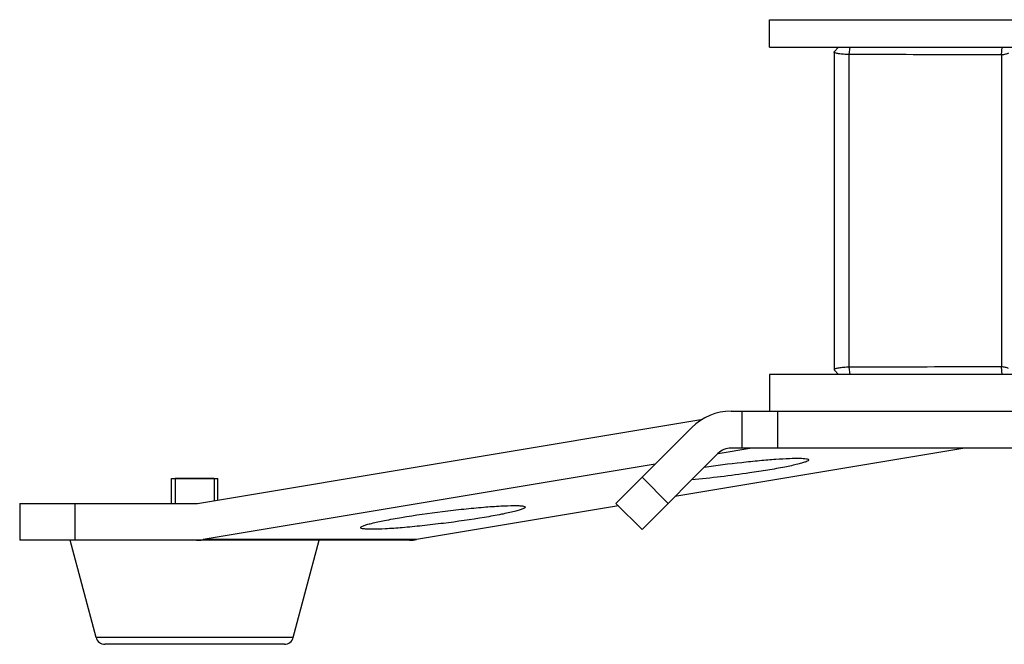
# Model space of a CAD drawing. Header units: millimetres. Extents: x 0 to 420, y 0 to 297.
# Tile 223 of 256: x 331 to 352, y 151 to 165. Entities that reach past the tile are written whole.
import ezdxf

# ---------------------------------------------------------------- set-up
doc = ezdxf.new("R2010")
doc.units = ezdxf.units.MM
doc.header["$LTSCALE"] = 23.1
doc.layers.get('0').update_dxf_attribs({"linetype": 'CONTINUOUS'})
doc.layers.add('02___PRT_ALL_AXES', color=7, linetype='CONTINUOUS')
doc.layers.add('AXES', color=7, linetype='CONTINUOUS')

msp = doc.modelspace()

# ---------------------------------------------------------------- linework, layer by layer
at = {"color": 7, "linetype": 'Continuous'}
for p, q in [((348.331, 164.1434), (348.431, 164.2434)), ((348.331, 164.1434), (348.331, 157.2434)), ((348.6615, 164.0863), (348.6789, 164.2434)), ((348.6615, 157.3005), (348.6615, 164.0863)), ((351.9657, 164.08), (351.9831, 164.2434)), ((351.9657, 164.08), (351.9657, 157.3068)), ((348.431, 157.1434), (348.331, 157.2434)), ((348.6789, 157.1434), (348.6615, 157.3005)), ((351.9831, 157.1434), (351.9657, 157.3068)), ((380.531, 157.1434), (346.931, 157.1434)), ((346.931, 157.1434), (346.931, 156.3434)), ((334.5212, 154.3434), (345.4842, 156.1743)), ((346.0967, 156.3434), (381.3653, 156.3434)), ((346.3287, 156.3434), (346.3287, 155.5434)), ((347.1021, 156.3434), (347.1021, 155.5434)), ((343.5996, 154.3434), (345.2481, 155.9919)), ((351.1729, 155.5434), (344.88, 154.4924)), ((346.5467, 155.5434), (345.8147, 155.4212)), ((359.1047, 155.5434), (346.0967, 155.5434)), ((344.1653, 153.7777), (345.8138, 155.4262)), ((344.4494, 155.1931), (334.6451, 153.5558)), ((344.1653, 154.9091), (344.731, 154.3434)), ((334.8793, 154.8834), (334.0393, 154.8834)), ((330.6626, 154.3434), (334.5212, 154.3434)), ((330.6626, 154.3434), (330.6626, 153.5434)), ((331.8626, 154.3434), (331.8626, 153.5434)), ((343.6551, 154.2879), (339.2713, 153.5558)), ((343.5996, 154.3434), (344.1653, 153.7777)), ((339.1226, 153.5434), (330.6626, 153.5434)), ((332.3199, 151.4321), (331.7593, 153.5434)), ((334.6265, 153.5532), (334.6451, 153.5558)), ((339.2713, 153.5558), (334.6451, 153.5558)), ((336.5988, 151.4321), (337.1593, 153.5434)), ((336.5988, 151.4321), (332.3199, 151.4321)), ((336.4055, 151.2834), (332.5132, 151.2834))]:
    msp.add_line(p, q, dxfattribs=at)
at = {"color": 2, "linetype": 'Continuous'}
for p, q in [((334.0393, 154.8834), (334.0393, 154.3434)), ((334.8793, 154.8834), (334.8793, 154.4032))]:
    msp.add_line(p, q, dxfattribs=at)
at = {"color": 7, "linetype": 'Continuous'}
for centre, radius, start, end in [((346.0967, 155.1434), 1.2, 90, 135), ((346.0967, 155.1434), 0.4, 90, 135), ((339.1223, 154.448), 0.9046, 270.01618, 279.48124), ((332.5132, 151.4834), 0.2, 194.86828, 270), ((336.4055, 151.4834), 0.2, 270, 345.13172)]:
    msp.add_arc(centre, radius, start, end, dxfattribs=at)
for points, knots in [([(348.6615, 164.0863), (348.6205, 164.0874), (348.5437, 164.0913), (348.4424, 164.1023), (348.3739, 164.1165), (348.3403, 164.1297), (348.331, 164.1393), (348.331, 164.1434)], [0, 0, 0, 0, 0.3603489, 0.674969, 0.8988361, 0.9641707, 1, 1, 1, 1]), ([(351.9657, 164.08), (351.6855, 164.0806), (350.5841, 164.0829), (349.4827, 164.0849), (348.6615, 164.0863)], [0, 0, 0, 0, 0.2544012, 1, 1, 1, 1]), ([(352.1152, 164.1175), (352.0969, 164.1033), (352.0453, 164.0879), (351.9943, 164.0816), (351.9657, 164.08)], [0, 0, 0, 0, 0.4477357, 1, 1, 1, 1]), ([(348.6615, 157.3005), (348.6206, 157.2994), (348.5437, 157.2955), (348.4425, 157.2846), (348.374, 157.2703), (348.3403, 157.2571), (348.331, 157.2475), (348.331, 157.2434)], [0, 0, 0, 0, 0.360096, 0.6746959, 0.8986569, 0.9641027, 1, 1, 1, 1]), ([(351.9657, 157.3068), (351.6855, 157.3062), (350.5841, 157.3039), (349.4827, 157.3019), (348.6615, 157.3005)], [0, 0, 0, 0, 0.254402, 1, 1, 1, 1]), ([(352.1153, 157.2693), (352.0969, 157.2834), (352.0453, 157.2989), (351.9943, 157.3052), (351.9657, 157.3068)], [0, 0, 0, 0, 0.4480895, 1, 1, 1, 1]), ([(345.5172, 155.1305), (345.7868, 155.1696), (346.1867, 155.2205), (346.7048, 155.2737), (347.0506, 155.3026), (347.3421, 155.3194), (347.561, 155.325), (347.6988, 155.318), (347.7608, 155.3068), (347.7803, 155.2949), (347.781, 155.2886)], [0, 0, 0, 0, 0.358242, 0.5300349, 0.6848938, 0.8148111, 0.913126, 0.9750541, 0.9917505, 1, 1, 1, 1]), ([(347.781, 155.2886), (347.7819, 155.281), (347.7591, 155.2619), (347.7162, 155.2442), (347.6407, 155.2184), (347.4891, 155.1783), (347.2367, 155.1244), (347.0186, 155.0856), (346.895, 155.065)], [0, 0, 0, 0, 0.0249258, 0.0783664, 0.163008, 0.2780449, 0.592179, 1, 1, 1, 1]), ([(346.895, 155.065), (346.7637, 155.043), (346.2139, 154.9581), (345.6612, 154.8914), (345.2397, 154.8532)], [0, 0, 0, 0, 0.2392097, 1, 1, 1, 1]), ([(338.9477, 154.0383), (339.2434, 154.0877), (339.6938, 154.1516), (340.2888, 154.2206), (340.7103, 154.2611), (341.0727, 154.2874), (341.3277, 154.297), (341.4826, 154.2955), (341.5611, 154.289), (341.6065, 154.2824), (341.6328, 154.2695), (341.6337, 154.262)], [0, 0, 0, 0, 0.3320889, 0.5036912, 0.6635682, 0.8009249, 0.9065755, 0.9452692, 0.973685, 0.9916265, 1, 1, 1, 1]), ([(341.6337, 154.262), (341.6346, 154.2544), (341.6119, 154.2353), (341.5689, 154.2175), (341.4935, 154.1917), (341.3418, 154.1517), (341.0895, 154.0978), (340.8713, 154.059), (340.7477, 154.0383)], [0, 0, 0, 0, 0.0249258, 0.0783664, 0.163008, 0.2780449, 0.592179, 1, 1, 1, 1]), ([(338.0617, 153.8147), (338.0608, 153.8223), (338.0835, 153.8414), (338.1265, 153.8591), (338.2019, 153.8849), (338.3536, 153.925), (338.6059, 153.9789), (338.8241, 154.0177), (338.9477, 154.0383)], [0, 0, 0, 0, 0.0249258, 0.0783664, 0.163008, 0.2780449, 0.592179, 1, 1, 1, 1]), ([(340.7477, 154.0383), (340.452, 153.9889), (340.0016, 153.9251), (339.4066, 153.8561), (338.9851, 153.8156), (338.6227, 153.7893), (338.3677, 153.7796), (338.2128, 153.7812), (338.1343, 153.7877), (338.0889, 153.7942), (338.0626, 153.8071), (338.0617, 153.8147)], [0, 0, 0, 0, 0.3320889, 0.5036912, 0.6635682, 0.8009249, 0.9065755, 0.9452692, 0.973685, 0.9916265, 1, 1, 1, 1])]:
    msp.add_open_spline(points, degree=3, knots=knots, dxfattribs=at)
for points in [[(334.4963, 153.5434), (334.5212, 153.5434), (334.5462, 153.5413), (334.5711, 153.5434)], [(334.5711, 153.5434), (334.5898, 153.545), (334.6079, 153.5507), (334.6265, 153.5532)]]:
    msp.add_open_spline(points, degree=3, dxfattribs=at)
at = {"layer": '02___PRT_ALL_AXES', "color": 7, "linetype": 'Continuous'}
for p, q in [((346.931, 164.8434), (380.531, 164.8434)), ((346.931, 164.2434), (346.931, 164.8434)), ((346.931, 164.2434), (380.531, 164.2434))]:
    msp.add_line(p, q, dxfattribs=at)
at = {"layer": 'AXES', "color": 7, "linetype": 'Continuous'}
for p, q in [((333.9593, 154.8834), (334.9593, 154.8834)), ((333.9593, 154.3434), (333.9593, 154.8834)), ((334.9593, 154.4166), (334.9593, 154.8834))]:
    msp.add_line(p, q, dxfattribs=at)

doc.saveas('drawing.dxf')
